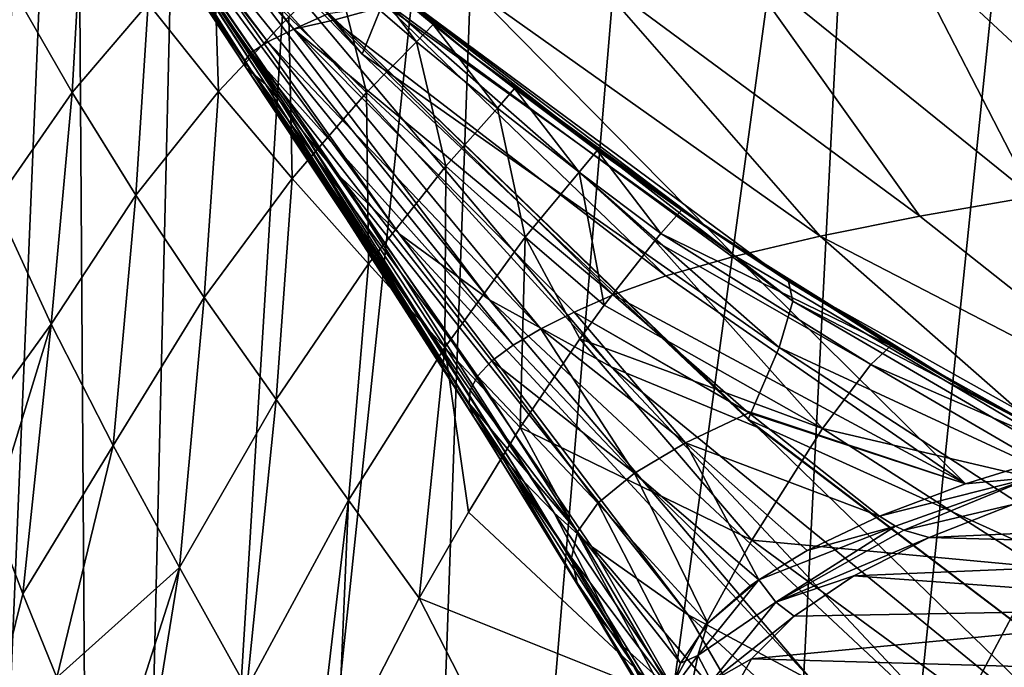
# Model space of a CAD drawing. Header units: millimetres. Extents: x -23 to 23, y 0 to 187.
# Tile 8 of 37: x -19.24 to -10.78, y 118.12 to 123.68. Entities that reach past the tile are written whole.
import ezdxf

# ---------------------------------------------------------------- set-up
doc = ezdxf.new("R2010")
doc.units = ezdxf.units.MM
doc.header["$LTSCALE"] = 83.635285
for name, color, linetype in [('11', 7, 'CONTINUOUS'), ('12', 7, 'CONTINUOUS'), ('14', 7, 'CONTINUOUS'), ('15', 7, 'CONTINUOUS'), ('31', 7, 'CONTINUOUS'), ('34', 7, 'CONTINUOUS'), ('36', 7, 'CONTINUOUS'), ('37', 7, 'CONTINUOUS'), ('41', 7, 'CONTINUOUS'), ('56', 7, 'CONTINUOUS'), ('6', 7, 'CONTINUOUS'), ('61', 7, 'CONTINUOUS'), ('62', 7, 'CONTINUOUS'), ('7', 7, 'CONTINUOUS'), ('9', 7, 'CONTINUOUS'), ('97', 7, 'CONTINUOUS'), ('98', 7, 'CONTINUOUS')]:
    doc.layers.add(name, color=color, linetype=linetype)

msp = doc.modelspace()

# ---------------------------------------------------------------- linework, layer by layer
at = {"layer": '11', "color": 7, "linetype": 'CONTINUOUS'}
for points in [[(-19.1645, 126.2207, 118.9061), (-19.2211, 126.1871, 116.8175), (-17.1066, 123.4946, 118.6317), (-19.1645, 126.2207, 118.9061)], [(-19.0614, 126.2671, 120.9708), (-19.1645, 126.2207, 118.9061), (-16.8836, 123.6038, 120.4167), (-19.0614, 126.2671, 120.9708)], [(-16.8836, 123.6038, 120.4167), (-19.1645, 126.2207, 118.9061), (-17.1066, 123.4946, 118.6317), (-16.8836, 123.6038, 120.4167)], [(-16.5938, 123.734, 122.1872), (-19.0614, 126.2671, 120.9708), (-16.8836, 123.6038, 120.4167), (-16.5938, 123.734, 122.1872)], [(-19.2211, 126.1871, 116.8175), (-19.2299, 126.1665, 114.6668), (-17.2498, 123.402, 116.8089), (-19.2211, 126.1871, 116.8175)], [(-19.2299, 126.1665, 114.6668), (-19.1993, 126.1555, 112.4364), (-17.3086, 123.3283, 114.945), (-19.2299, 126.1665, 114.6668)], [(-17.2498, 123.402, 116.8089), (-19.2299, 126.1665, 114.6668), (-17.3086, 123.3283, 114.945), (-17.2498, 123.402, 116.8089)], [(-17.1066, 123.4946, 118.6317), (-19.2211, 126.1871, 116.8175), (-17.2498, 123.402, 116.8089), (-17.1066, 123.4946, 118.6317)], [(-19.1993, 126.1555, 112.4364), (-19.1435, 126.1439, 110.1442), (-17.2944, 123.2707, 113.0491), (-19.1993, 126.1555, 112.4364)], [(-17.3086, 123.3283, 114.945), (-19.1993, 126.1555, 112.4364), (-17.2944, 123.2707, 113.0491), (-17.3086, 123.3283, 114.945)], [(-19.1435, 126.1439, 110.1442), (-19.0769, 126.1131, 107.8554), (-17.2279, 123.215, 111.139), (-19.1435, 126.1439, 110.1442)], [(-17.2944, 123.2707, 113.0491), (-19.1435, 126.1439, 110.1442), (-17.2279, 123.215, 111.139), (-17.2944, 123.2707, 113.0491)], [(-19.0769, 126.1131, 107.8554), (-19.0062, 126.0381, 105.6707), (-17.1284, 123.1316, 109.2395), (-19.0769, 126.1131, 107.8554)], [(-17.2279, 123.215, 111.139), (-19.0769, 126.1131, 107.8554), (-17.1284, 123.1316, 109.2395), (-17.2279, 123.215, 111.139)], [(-19.0062, 126.0381, 105.6707), (-18.9206, 125.896, 103.6965), (-16.9982, 122.9806, 107.3794), (-19.0062, 126.0381, 105.6707)], [(-17.1284, 123.1316, 109.2395), (-19.0062, 126.0381, 105.6707), (-16.9982, 122.9806, 107.3794), (-17.1284, 123.1316, 109.2395)], [(-18.9206, 125.896, 103.6965), (-18.7905, 125.6735, 102.0124), (-16.808, 122.7246, 105.5908), (-18.9206, 125.896, 103.6965)], [(-16.9982, 122.9806, 107.3794), (-18.9206, 125.896, 103.6965), (-16.808, 122.7246, 105.5908), (-16.9982, 122.9806, 107.3794)], [(-18.7905, 125.6735, 102.0124), (-18.5748, 125.3753, 100.6424), (-16.4952, 122.3432, 103.9082), (-18.7905, 125.6735, 102.0124)], [(-16.808, 122.7246, 105.5908), (-18.7905, 125.6735, 102.0124), (-16.4952, 122.3432, 103.9082), (-16.808, 122.7246, 105.5908)], [(-18.5748, 125.3753, 100.6424), (-18.2372, 125.0258, 99.5526), (-15.9807, 121.8466, 102.3707), (-18.5748, 125.3753, 100.6424)], [(-16.4952, 122.3432, 103.9082), (-18.5748, 125.3753, 100.6424), (-15.9807, 121.8466, 102.3707), (-16.4952, 122.3432, 103.9082)], [(-18.2372, 125.0258, 99.5526), (-17.7692, 124.6619, 98.6802), (-15.2028, 121.2783, 101.0243), (-18.2372, 125.0258, 99.5526)], [(-15.9807, 121.8466, 102.3707), (-18.2372, 125.0258, 99.5526), (-15.2028, 121.2783, 101.0243), (-15.9807, 121.8466, 102.3707)], [(-17.7692, 124.6619, 98.6802), (-17.2949, 124.428, 97.939), (-14.1581, 120.7025, 99.9173), (-17.7692, 124.6619, 98.6802)], [(-15.2028, 121.2783, 101.0243), (-17.7692, 124.6619, 98.6802), (-14.1581, 120.7025, 99.9173), (-15.2028, 121.2783, 101.0243)], [(-14.1581, 120.7025, 99.9173), (-17.2949, 124.428, 97.939), (-12.9052, 120.1856, 99.0804), (-14.1581, 120.7025, 99.9173)], [(-12.9052, 120.1856, 99.0804), (-17.2949, 124.428, 97.939), (-12.9827, 120.2515, 99.0625), (-12.9052, 120.1856, 99.0804)], [(-12.9827, 120.2515, 99.0625), (-17.2949, 124.428, 97.939), (-16.2971, 123.3901, 98.175), (-12.9827, 120.2515, 99.0625)], [(-16.5938, 123.734, 122.1872), (-16.8836, 123.6038, 120.4167), (-16.5429, 123.6807, 122.1685), (-16.5938, 123.734, 122.1872)], [(-16.5429, 123.6807, 122.1685), (-16.8836, 123.6038, 120.4167), (-14.1417, 121.3219, 121.2998), (-16.5429, 123.6807, 122.1685)], [(-16.8836, 123.6038, 120.4167), (-17.1066, 123.4946, 118.6317), (-14.7623, 121.0306, 119.2022), (-16.8836, 123.6038, 120.4167)], [(-14.1417, 121.3219, 121.2998), (-16.8836, 123.6038, 120.4167), (-14.4753, 121.1743, 120.2626), (-14.1417, 121.3219, 121.2998)], [(-14.4753, 121.1743, 120.2626), (-16.8836, 123.6038, 120.4167), (-14.7623, 121.0306, 119.2022), (-14.4753, 121.1743, 120.2626)], [(-17.1066, 123.4946, 118.6317), (-17.2498, 123.402, 116.8089), (-15.0002, 120.8904, 118.1123), (-17.1066, 123.4946, 118.6317)], [(-14.7623, 121.0306, 119.2022), (-17.1066, 123.4946, 118.6317), (-15.0002, 120.8904, 118.1123), (-14.7623, 121.0306, 119.2022)], [(-17.2498, 123.402, 116.8089), (-17.3086, 123.3283, 114.945), (-15.3071, 120.6246, 115.833), (-17.2498, 123.402, 116.8089)], [(-15.0002, 120.8904, 118.1123), (-17.2498, 123.402, 116.8089), (-15.1835, 120.7542, 116.9879), (-15.0002, 120.8904, 118.1123)], [(-15.1835, 120.7542, 116.9879), (-17.2498, 123.402, 116.8089), (-15.3071, 120.6246, 115.833), (-15.1835, 120.7542, 116.9879)], [(-17.3086, 123.3283, 114.945), (-17.2944, 123.2707, 113.0491), (-15.3709, 120.5033, 114.6552), (-17.3086, 123.3283, 114.945)], [(-15.3071, 120.6246, 115.833), (-17.3086, 123.3283, 114.945), (-15.3709, 120.5033, 114.6552), (-15.3071, 120.6246, 115.833)], [(-17.2944, 123.2707, 113.0491), (-17.2279, 123.215, 111.139), (-15.3794, 120.3887, 113.4559), (-17.2944, 123.2707, 113.0491)], [(-15.3709, 120.5033, 114.6552), (-17.2944, 123.2707, 113.0491), (-15.3794, 120.3887, 113.4559), (-15.3709, 120.5033, 114.6552)], [(-17.2279, 123.215, 111.139), (-17.1284, 123.1316, 109.2395), (-15.2659, 120.1597, 111.1477), (-17.2279, 123.215, 111.139)], [(-15.3794, 120.3887, 113.4559), (-17.2279, 123.215, 111.139), (-15.3404, 120.2775, 112.2747), (-15.3794, 120.3887, 113.4559)], [(-15.3404, 120.2775, 112.2747), (-17.2279, 123.215, 111.139), (-15.2659, 120.1597, 111.1477), (-15.3404, 120.2775, 112.2747)], [(-17.1284, 123.1316, 109.2395), (-16.9982, 122.9806, 107.3794), (-15.1109, 119.9572, 109.6495), (-17.1284, 123.1316, 109.2395)], [(-15.2659, 120.1597, 111.1477), (-17.1284, 123.1316, 109.2395), (-15.1109, 119.9572, 109.6495), (-15.2659, 120.1597, 111.1477)], [(-16.9982, 122.9806, 107.3794), (-16.808, 122.7246, 105.5908), (-14.908, 119.7178, 108.3553), (-16.9982, 122.9806, 107.3794)], [(-15.1109, 119.9572, 109.6495), (-16.9982, 122.9806, 107.3794), (-14.908, 119.7178, 108.3553), (-15.1109, 119.9572, 109.6495)], [(-16.808, 122.7246, 105.5908), (-16.4952, 122.3432, 103.9082), (-14.6483, 119.449, 107.2122), (-16.808, 122.7246, 105.5908)], [(-14.908, 119.7178, 108.3553), (-16.808, 122.7246, 105.5908), (-14.6483, 119.449, 107.2122), (-14.908, 119.7178, 108.3553)], [(-16.4952, 122.3432, 103.9082), (-15.9807, 121.8466, 102.3707), (-13.4977, 118.5732, 104.4096), (-16.4952, 122.3432, 103.9082)], [(-14.6483, 119.449, 107.2122), (-16.4952, 122.3432, 103.9082), (-14.3265, 119.162, 106.1848), (-14.6483, 119.449, 107.2122)], [(-14.3265, 119.162, 106.1848), (-16.4952, 122.3432, 103.9082), (-13.4977, 118.5732, 104.4096), (-14.3265, 119.162, 106.1848)], [(-15.9807, 121.8466, 102.3707), (-15.2028, 121.2783, 101.0243), (-12.4248, 117.9973, 102.9283), (-15.9807, 121.8466, 102.3707)], [(-13.4977, 118.5732, 104.4096), (-15.9807, 121.8466, 102.3707), (-12.4248, 117.9973, 102.9283), (-13.4977, 118.5732, 104.4096)], [(-15.2028, 121.2783, 101.0243), (-14.1581, 120.7025, 99.9173), (-11.1126, 117.4544, 101.6984), (-15.2028, 121.2783, 101.0243)], [(-12.4248, 117.9973, 102.9283), (-15.2028, 121.2783, 101.0243), (-11.1126, 117.4544, 101.6984), (-12.4248, 117.9973, 102.9283)], [(-14.1581, 120.7025, 99.9173), (-12.9052, 120.1856, 99.0804), (-9.5897, 116.9685, 100.7325), (-14.1581, 120.7025, 99.9173)], [(-11.1126, 117.4544, 101.6984), (-14.1581, 120.7025, 99.9173), (-9.5897, 116.9685, 100.7325), (-11.1126, 117.4544, 101.6984)], [(-9.5897, 116.9685, 100.7325), (-12.9052, 120.1856, 99.0804), (-9.3388, 117.4845, 99.8013), (-9.5897, 116.9685, 100.7325)]]:
    msp.add_3dface(points, dxfattribs=at)
at = {"layer": '12', "color": 7, "linetype": 'CONTINUOUS'}
for points in [[(-10.1154, 124.5404, 129.2882), (-11.6834, 124.3976, 128.6218), (-9.4622, 122.3283, 126.7383), (-10.1154, 124.5404, 129.2882)], [(-11.6834, 124.3976, 128.6218), (-13.1116, 124.2473, 127.6969), (-10.5353, 122.1656, 126.0669), (-11.6834, 124.3976, 128.6218)], [(-9.4622, 122.3283, 126.7383), (-11.6834, 124.3976, 128.6218), (-10.5353, 122.1656, 126.0669), (-9.4622, 122.3283, 126.7383)], [(-13.1116, 124.2473, 127.6969), (-14.3486, 124.0951, 126.5456), (-11.5068, 121.9969, 125.2797), (-13.1116, 124.2473, 127.6969)], [(-10.5353, 122.1656, 126.0669), (-13.1116, 124.2473, 127.6969), (-11.5068, 121.9969, 125.2797), (-10.5353, 122.1656, 126.0669)], [(-14.3486, 124.0951, 126.5456), (-15.3532, 123.9461, 125.2061), (-12.3635, 121.8254, 124.392), (-14.3486, 124.0951, 126.5456)], [(-11.5068, 121.9969, 125.2797), (-14.3486, 124.0951, 126.5456), (-12.3635, 121.8254, 124.392), (-11.5068, 121.9969, 125.2797)], [(-15.3532, 123.9461, 125.2061), (-16.0906, 123.8049, 123.7264), (-13.0943, 121.6539, 123.4189), (-15.3532, 123.9461, 125.2061)], [(-12.3635, 121.8254, 124.392), (-15.3532, 123.9461, 125.2061), (-13.0943, 121.6539, 123.4189), (-12.3635, 121.8254, 124.392)], [(-16.5938, 123.734, 122.1872), (-16.5429, 123.6807, 122.1685), (-16.0906, 123.8049, 123.7264), (-16.5938, 123.734, 122.1872)], [(-16.0906, 123.8049, 123.7264), (-16.5429, 123.6807, 122.1685), (-13.6893, 121.4851, 122.3805), (-16.0906, 123.8049, 123.7264)], [(-13.0943, 121.6539, 123.4189), (-16.0906, 123.8049, 123.7264), (-13.6893, 121.4851, 122.3805), (-13.0943, 121.6539, 123.4189)], [(-16.5429, 123.6807, 122.1685), (-14.1417, 121.3219, 121.2998), (-13.6893, 121.4851, 122.3805), (-16.5429, 123.6807, 122.1685)]]:
    msp.add_3dface(points, dxfattribs=at)
at = {"layer": '14', "color": 7, "linetype": 'CONTINUOUS'}
for points in [[(-14.1417, 121.3219, 121.2998), (-14.4753, 121.1743, 120.2626), (-12.9977, 120.3263, 120.9005), (-14.1417, 121.3219, 121.2998)], [(-14.4753, 121.1743, 120.2626), (-14.7623, 121.0306, 119.2022), (-13.5201, 120.0518, 119.5412), (-14.4753, 121.1743, 120.2626)], [(-14.4753, 121.1743, 120.2626), (-13.5201, 120.0518, 119.5412), (-12.9751, 120.3077, 120.8927), (-14.4753, 121.1743, 120.2626)], [(-14.4753, 121.1743, 120.2626), (-12.9751, 120.3077, 120.8927), (-12.9977, 120.3263, 120.9005), (-14.4753, 121.1743, 120.2626)], [(-14.7623, 121.0306, 119.2022), (-15.0002, 120.8904, 118.1123), (-13.9585, 119.7915, 118.1164), (-14.7623, 121.0306, 119.2022)], [(-14.7623, 121.0306, 119.2022), (-13.9585, 119.7915, 118.1164), (-13.5201, 120.0518, 119.5412), (-14.7623, 121.0306, 119.2022)], [(-15.0002, 120.8904, 118.1123), (-15.1835, 120.7542, 116.9879), (-13.9585, 119.7915, 118.1164), (-15.0002, 120.8904, 118.1123)], [(-15.1835, 120.7542, 116.9879), (-15.3071, 120.6246, 115.833), (-14.272, 119.5324, 116.6351), (-15.1835, 120.7542, 116.9879)], [(-15.1835, 120.7542, 116.9879), (-14.272, 119.5324, 116.6351), (-13.9585, 119.7915, 118.1164), (-15.1835, 120.7542, 116.9879)], [(-15.3071, 120.6246, 115.833), (-15.3709, 120.5033, 114.6552), (-14.4476, 119.2874, 115.1516), (-15.3071, 120.6246, 115.833)], [(-15.3071, 120.6246, 115.833), (-14.4476, 119.2874, 115.1516), (-14.272, 119.5324, 116.6351), (-15.3071, 120.6246, 115.833)], [(-15.3709, 120.5033, 114.6552), (-15.3794, 120.3887, 113.4559), (-14.4476, 119.2874, 115.1516), (-15.3709, 120.5033, 114.6552)], [(-15.3794, 120.3887, 113.4559), (-15.3404, 120.2775, 112.2747), (-14.499, 119.0633, 113.7154), (-15.3794, 120.3887, 113.4559)], [(-15.3794, 120.3887, 113.4559), (-14.499, 119.0633, 113.7154), (-14.4476, 119.2874, 115.1516), (-15.3794, 120.3887, 113.4559)], [(-15.3404, 120.2775, 112.2747), (-15.2659, 120.1597, 111.1477), (-14.4507, 118.8498, 112.3349), (-15.3404, 120.2775, 112.2747)], [(-15.3404, 120.2775, 112.2747), (-14.4507, 118.8498, 112.3349), (-14.499, 119.0633, 113.7154), (-15.3404, 120.2775, 112.2747)], [(-12.9751, 120.3077, 120.8927), (-13.5201, 120.0518, 119.5412), (-11.8524, 119.4202, 120.5055), (-12.9751, 120.3077, 120.8927)], [(-15.2659, 120.1597, 111.1477), (-15.1109, 119.9572, 109.6495), (-14.3142, 118.6128, 110.9565), (-15.2659, 120.1597, 111.1477)], [(-15.2659, 120.1597, 111.1477), (-14.3142, 118.6128, 110.9565), (-14.4507, 118.8498, 112.3349), (-15.2659, 120.1597, 111.1477)], [(-13.5201, 120.0518, 119.5412), (-13.9585, 119.7915, 118.1164), (-12.8895, 118.875, 118.3041), (-13.5201, 120.0518, 119.5412)], [(-11.8524, 119.4202, 120.5055), (-13.5201, 120.0518, 119.5412), (-12.4748, 119.1262, 119.3173), (-11.8524, 119.4202, 120.5055)], [(-12.4748, 119.1262, 119.3173), (-13.5201, 120.0518, 119.5412), (-12.8895, 118.875, 118.3041), (-12.4748, 119.1262, 119.3173)], [(-15.1109, 119.9572, 109.6495), (-14.908, 119.7178, 108.3553), (-14.0597, 118.305, 109.4883), (-15.1109, 119.9572, 109.6495)], [(-15.1109, 119.9572, 109.6495), (-14.0597, 118.305, 109.4883), (-14.3142, 118.6128, 110.9565), (-15.1109, 119.9572, 109.6495)], [(-13.9585, 119.7915, 118.1164), (-14.272, 119.5324, 116.6351), (-13.3289, 118.5013, 116.8052), (-13.9585, 119.7915, 118.1164)], [(-12.8895, 118.875, 118.3041), (-13.9585, 119.7915, 118.1164), (-12.964, 118.8222, 118.0916), (-12.8895, 118.875, 118.3041)], [(-12.964, 118.8222, 118.0916), (-13.9585, 119.7915, 118.1164), (-13.3289, 118.5013, 116.8052), (-12.964, 118.8222, 118.0916)], [(-14.908, 119.7178, 108.3553), (-14.6483, 119.449, 107.2122), (-14.0597, 118.305, 109.4883), (-14.908, 119.7178, 108.3553)], [(-14.272, 119.5324, 116.6351), (-14.4476, 119.2874, 115.1516), (-13.5629, 118.1586, 115.4431), (-14.272, 119.5324, 116.6351)], [(-13.3289, 118.5013, 116.8052), (-14.272, 119.5324, 116.6351), (-13.5629, 118.1586, 115.4431), (-13.3289, 118.5013, 116.8052)], [(-14.6483, 119.449, 107.2122), (-14.3265, 119.162, 106.1848), (-13.5951, 117.8856, 107.8517), (-14.6483, 119.449, 107.2122)], [(-14.6483, 119.449, 107.2122), (-13.5951, 117.8856, 107.8517), (-14.0597, 118.305, 109.4883), (-14.6483, 119.449, 107.2122)], [(-14.4476, 119.2874, 115.1516), (-14.499, 119.0633, 113.7154), (-13.6394, 117.9203, 114.5052), (-14.4476, 119.2874, 115.1516)], [(-13.5629, 118.1586, 115.4431), (-14.4476, 119.2874, 115.1516), (-13.6394, 117.9203, 114.5052), (-13.5629, 118.1586, 115.4431)], [(-14.3265, 119.162, 106.1848), (-13.4977, 118.5732, 104.4096), (-12.7805, 117.3436, 106.0406), (-14.3265, 119.162, 106.1848)], [(-14.3265, 119.162, 106.1848), (-12.7805, 117.3436, 106.0406), (-13.5951, 117.8856, 107.8517), (-14.3265, 119.162, 106.1848)], [(-14.499, 119.0633, 113.7154), (-14.4507, 118.8498, 112.3349), (-13.6494, 117.6828, 113.5801), (-14.499, 119.0633, 113.7154)], [(-13.6394, 117.9203, 114.5052), (-14.499, 119.0633, 113.7154), (-13.6494, 117.6828, 113.5801), (-13.6394, 117.9203, 114.5052)], [(-14.4507, 118.8498, 112.3349), (-14.3142, 118.6128, 110.9565), (-13.5982, 117.4522, 112.6952), (-14.4507, 118.8498, 112.3349)], [(-13.6494, 117.6828, 113.5801), (-14.4507, 118.8498, 112.3349), (-13.5982, 117.4522, 112.6952), (-13.6494, 117.6828, 113.5801)], [(-14.3142, 118.6128, 110.9565), (-14.0597, 118.305, 109.4883), (-13.4295, 117.1261, 111.468), (-14.3142, 118.6128, 110.9565)], [(-13.5982, 117.4522, 112.6952), (-14.3142, 118.6128, 110.9565), (-13.4295, 117.1261, 111.468), (-13.5982, 117.4522, 112.6952)], [(-13.4977, 118.5732, 104.4096), (-12.4248, 117.9973, 102.9283), (-11.4753, 116.7152, 104.1693), (-13.4977, 118.5732, 104.4096)], [(-13.4977, 118.5732, 104.4096), (-11.4753, 116.7152, 104.1693), (-12.7805, 117.3436, 106.0406), (-13.4977, 118.5732, 104.4096)], [(-14.0597, 118.305, 109.4883), (-13.5951, 117.8856, 107.8517), (-13.1623, 116.812, 110.3082), (-14.0597, 118.305, 109.4883)], [(-13.4295, 117.1261, 111.468), (-14.0597, 118.305, 109.4883), (-13.1623, 116.812, 110.3082), (-13.4295, 117.1261, 111.468)]]:
    msp.add_3dface(points, dxfattribs=at)
at = {"layer": '15', "color": 7, "linetype": 'CONTINUOUS'}
for points in [[(-10.5353, 122.1656, 126.0669), (-11.5068, 121.9969, 125.2797), (-9.2604, 120.2192, 123.6319), (-10.5353, 122.1656, 126.0669)], [(-11.5068, 121.9969, 125.2797), (-12.3635, 121.8254, 124.392), (-9.2604, 120.2192, 123.6319), (-11.5068, 121.9969, 125.2797)], [(-12.3635, 121.8254, 124.392), (-13.0943, 121.6539, 123.4189), (-10.2459, 119.9668, 122.6662), (-12.3635, 121.8254, 124.392)], [(-9.2604, 120.2192, 123.6319), (-12.3635, 121.8254, 124.392), (-10.2459, 119.9668, 122.6662), (-9.2604, 120.2192, 123.6319)], [(-13.0943, 121.6539, 123.4189), (-13.6893, 121.4851, 122.3805), (-11.1152, 119.6983, 121.6157), (-13.0943, 121.6539, 123.4189)], [(-10.2459, 119.9668, 122.6662), (-13.0943, 121.6539, 123.4189), (-11.1152, 119.6983, 121.6157), (-10.2459, 119.9668, 122.6662)], [(-13.6893, 121.4851, 122.3805), (-14.1417, 121.3219, 121.2998), (-11.1152, 119.6983, 121.6157), (-13.6893, 121.4851, 122.3805)], [(-14.1417, 121.3219, 121.2998), (-12.9977, 120.3263, 120.9005), (-11.1152, 119.6983, 121.6157), (-14.1417, 121.3219, 121.2998)], [(-12.9977, 120.3263, 120.9005), (-12.9751, 120.3077, 120.8927), (-11.1152, 119.6983, 121.6157), (-12.9977, 120.3263, 120.9005)], [(-12.9751, 120.3077, 120.8927), (-11.8524, 119.4202, 120.5055), (-11.1152, 119.6983, 121.6157), (-12.9751, 120.3077, 120.8927)]]:
    msp.add_3dface(points, dxfattribs=at)
at = {"layer": '31', "color": 7, "linetype": 'CONTINUOUS'}
for points in [[(-15.3947, 123.4098, 94), (-17.3654, 125.0929, 94), (-15.6862, 123.6431, 48), (-15.3947, 123.4098, 94)], [(-15.6862, 123.6431, 48), (-17.3654, 125.0929, 94), (-16.3692, 124.2104, 48), (-15.6862, 123.6431, 48)], [(-14.989, 123.0933, 48), (-15.3947, 123.4098, 94), (-15.6862, 123.6431, 48), (-14.989, 123.0933, 48)], [(-13.3028, 121.8761, 94), (-15.3947, 123.4098, 94), (-13.5539, 122.0477, 48), (-13.3028, 121.8761, 94)], [(-13.5539, 122.0477, 48), (-15.3947, 123.4098, 94), (-14.2781, 122.5614, 48), (-13.5539, 122.0477, 48)], [(-14.2781, 122.5614, 48), (-15.3947, 123.4098, 94), (-14.989, 123.0933, 48), (-14.2781, 122.5614, 48)], [(-11.7551, 120.8853, 48), (-13.3028, 121.8761, 94), (-13.5539, 122.0477, 48), (-11.7551, 120.8853, 48)], [(-11.1017, 120.501, 94), (-13.3028, 121.8761, 94), (-11.7551, 120.8853, 48), (-11.1017, 120.501, 94)], [(-9.8867, 119.8342, 48), (-11.1017, 120.501, 94), (-11.7551, 120.8853, 48), (-9.8867, 119.8342, 48)], [(-8.806, 119.2928, 94.0003), (-11.1017, 120.501, 94), (-9.8867, 119.8342, 48), (-8.806, 119.2928, 94.0003)]]:
    msp.add_3dface(points, dxfattribs=at)
at = {"layer": '34', "color": 7, "linetype": 'CONTINUOUS'}
for points in [[(-10.7084, 119.522, 121.3824), (-11.4267, 119.2368, 120.3182), (-5.3528, 119.5115, 121.3435), (-10.7084, 119.522, 121.3824)], [(-5.3528, 119.5115, 121.3435), (-11.4267, 119.2368, 120.3182), (-7.053, 119.1217, 119.8886), (-5.3528, 119.5115, 121.3435)], [(-11.4267, 119.2368, 120.3182), (-12.0745, 118.9093, 119.0958), (-7.053, 119.1217, 119.8886), (-11.4267, 119.2368, 120.3182)], [(-7.053, 119.1217, 119.8886), (-12.0745, 118.9093, 119.0958), (-8.3436, 118.6378, 118.0826), (-7.053, 119.1217, 119.8886)], [(-12.0745, 118.9093, 119.0958), (-12.5873, 118.5612, 117.7969), (-8.3436, 118.6378, 118.0826), (-12.0745, 118.9093, 119.0958)], [(-12.5873, 118.5612, 117.7969), (-12.9526, 118.1972, 116.4382), (-8.3436, 118.6378, 118.0826), (-12.5873, 118.5612, 117.7969)], [(-8.3436, 118.6378, 118.0826), (-12.9526, 118.1972, 116.4382), (-9.149, 118.0881, 116.0312), (-8.3436, 118.6378, 118.0826)], [(-12.9526, 118.1972, 116.4382), (-13.162, 117.8218, 115.0375), (-9.149, 118.0881, 116.0312), (-12.9526, 118.1972, 116.4382)]]:
    msp.add_3dface(points, dxfattribs=at)
at = {"layer": '36', "color": 7, "linetype": 'CONTINUOUS'}
for points in [[(-18.7899, 123.0589, 24.6008), (-18.7036, 124.5847, 29.9736), (-19.2916, 123.9386, 24.0463), (-18.7899, 123.0589, 24.6008)], [(-18.1354, 123.8236, 30.3481), (-18.7036, 124.5847, 29.9736), (-18.7899, 123.0589, 24.6008), (-18.1354, 123.8236, 30.3481)], [(-17.532, 123.0682, 30.7136), (-17.5733, 124.374, 36.253), (-18.1354, 123.8236, 30.3481), (-17.532, 123.0682, 30.7136)], [(-16.9278, 123.7091, 36.4644), (-17.5733, 124.374, 36.253), (-17.532, 123.0682, 30.7136), (-16.9278, 123.7091, 36.4644)], [(-15.832, 123.4955, 42.3539), (-16.3692, 124.2104, 48), (-16.516, 124.0868, 42.27), (-15.832, 123.4955, 42.3539)], [(-15.6862, 123.6431, 48), (-16.3692, 124.2104, 48), (-15.832, 123.4955, 42.3539), (-15.6862, 123.6431, 48)], [(-16.261, 123.0592, 36.6642), (-16.516, 124.0868, 42.27), (-16.9278, 123.7091, 36.4644), (-16.261, 123.0592, 36.6642)], [(-15.832, 123.4955, 42.3539), (-16.516, 124.0868, 42.27), (-16.261, 123.0592, 36.6642), (-15.832, 123.4955, 42.3539)], [(-18.7899, 123.0589, 24.6008), (-19.2916, 123.9386, 24.0463), (-19.4497, 122.109, 19.1381), (-18.7899, 123.0589, 24.6008)], [(-18.2427, 122.1777, 25.1435), (-18.1354, 123.8236, 30.3481), (-18.7899, 123.0589, 24.6008), (-18.2427, 122.1777, 25.1435)], [(-17.532, 123.0682, 30.7136), (-18.1354, 123.8236, 30.3481), (-18.2427, 122.1777, 25.1435), (-17.532, 123.0682, 30.7136)], [(-16.8976, 122.3214, 31.0582), (-16.9278, 123.7091, 36.4644), (-17.532, 123.0682, 30.7136), (-16.8976, 122.3214, 31.0582)], [(-16.261, 123.0592, 36.6642), (-16.9278, 123.7091, 36.4644), (-16.8976, 122.3214, 31.0582), (-16.261, 123.0592, 36.6642)], [(-15.1364, 122.9243, 42.4319), (-15.6862, 123.6431, 48), (-15.832, 123.4955, 42.3539), (-15.1364, 122.9243, 42.4319)], [(-14.989, 123.0933, 48), (-15.6862, 123.6431, 48), (-15.1364, 122.9243, 42.4319), (-14.989, 123.0933, 48)], [(-15.5802, 122.427, 36.8465), (-15.832, 123.4955, 42.3539), (-16.261, 123.0592, 36.6642), (-15.5802, 122.427, 36.8465)], [(-15.1364, 122.9243, 42.4319), (-15.832, 123.4955, 42.3539), (-15.5802, 122.427, 36.8465), (-15.1364, 122.9243, 42.4319)], [(-17.6537, 121.2979, 25.6564), (-17.532, 123.0682, 30.7136), (-18.2427, 122.1777, 25.1435), (-17.6537, 121.2979, 25.6564)], [(-16.8976, 122.3214, 31.0582), (-17.532, 123.0682, 30.7136), (-17.6537, 121.2979, 25.6564), (-16.8976, 122.3214, 31.0582)], [(-14.4343, 122.375, 42.5025), (-14.989, 123.0933, 48), (-15.1364, 122.9243, 42.4319), (-14.4343, 122.375, 42.5025)], [(-14.2781, 122.5614, 48), (-14.989, 123.0933, 48), (-14.4343, 122.375, 42.5025), (-14.2781, 122.5614, 48)], [(-18.9682, 121.0709, 19.8701), (-18.7899, 123.0589, 24.6008), (-19.4497, 122.109, 19.1381), (-18.9682, 121.0709, 19.8701)], [(-18.2427, 122.1777, 25.1435), (-18.7899, 123.0589, 24.6008), (-18.9682, 121.0709, 19.8701), (-18.2427, 122.1777, 25.1435)], [(-16.2433, 121.5868, 31.3707), (-16.261, 123.0592, 36.6642), (-16.8976, 122.3214, 31.0582), (-16.2433, 121.5868, 31.3707)], [(-15.5802, 122.427, 36.8465), (-16.261, 123.0592, 36.6642), (-16.2433, 121.5868, 31.3707), (-15.5802, 122.427, 36.8465)], [(-14.8965, 121.8162, 37.0057), (-15.1364, 122.9243, 42.4319), (-15.5802, 122.427, 36.8465), (-14.8965, 121.8162, 37.0057)], [(-14.4343, 122.375, 42.5025), (-15.1364, 122.9243, 42.4319), (-14.8965, 121.8162, 37.0057), (-14.4343, 122.375, 42.5025)], [(-13.7306, 121.85, 42.5686), (-14.2781, 122.5614, 48), (-14.4343, 122.375, 42.5025), (-13.7306, 121.85, 42.5686)], [(-13.5539, 122.0477, 48), (-14.2781, 122.5614, 48), (-13.7306, 121.85, 42.5686), (-13.5539, 122.0477, 48)], [(-15.5862, 120.8694, 31.6403), (-15.5802, 122.427, 36.8465), (-16.2433, 121.5868, 31.3707), (-15.5862, 120.8694, 31.6403)], [(-14.8965, 121.8162, 37.0057), (-15.5802, 122.427, 36.8465), (-15.5862, 120.8694, 31.6403), (-14.8965, 121.8162, 37.0057)], [(-17.0367, 120.4229, 26.123), (-16.8976, 122.3214, 31.0582), (-17.6537, 121.2979, 25.6564), (-17.0367, 120.4229, 26.123)], [(-16.2433, 121.5868, 31.3707), (-16.8976, 122.3214, 31.0582), (-17.0367, 120.4229, 26.123), (-16.2433, 121.5868, 31.3707)], [(-14.219, 121.2331, 37.1554), (-14.4343, 122.375, 42.5025), (-14.8965, 121.8162, 37.0057), (-14.219, 121.2331, 37.1554)], [(-13.7306, 121.85, 42.5686), (-14.4343, 122.375, 42.5025), (-13.7848, 121.7863, 41.7663), (-13.7306, 121.85, 42.5686)], [(-13.7848, 121.7863, 41.7663), (-14.4343, 122.375, 42.5025), (-14.219, 121.2331, 37.1554), (-13.7848, 121.7863, 41.7663)], [(-18.4355, 120.0273, 20.5662), (-18.2427, 122.1777, 25.1435), (-18.9682, 121.0709, 19.8701), (-18.4355, 120.0273, 20.5662)], [(-17.6537, 121.2979, 25.6564), (-18.2427, 122.1777, 25.1435), (-18.4355, 120.0273, 20.5662), (-17.6537, 121.2979, 25.6564)], [(-18.9682, 121.0709, 19.8701), (-19.4497, 122.109, 19.1381), (-19.7011, 120.0602, 14.8273), (-18.9682, 121.0709, 19.8701)], [(-14.9392, 120.1818, 31.889), (-14.8965, 121.8162, 37.0057), (-15.5862, 120.8694, 31.6403), (-14.9392, 120.1818, 31.889)], [(-14.4269, 120.9454, 35.4593), (-14.8965, 121.8162, 37.0057), (-14.9392, 120.1818, 31.889), (-14.4269, 120.9454, 35.4593)], [(-14.219, 121.2331, 37.1554), (-14.8965, 121.8162, 37.0057), (-14.4269, 120.9454, 35.4593), (-14.219, 121.2331, 37.1554)], [(-16.4141, 119.5588, 26.5276), (-16.2433, 121.5868, 31.3707), (-17.0367, 120.4229, 26.123), (-16.4141, 119.5588, 26.5276)], [(-15.5862, 120.8694, 31.6403), (-16.2433, 121.5868, 31.3707), (-16.4141, 119.5588, 26.5276), (-15.5862, 120.8694, 31.6403)], [(-17.8666, 118.9815, 21.2057), (-17.6537, 121.2979, 25.6564), (-18.4355, 120.0273, 20.5662), (-17.8666, 118.9815, 21.2057)], [(-17.0367, 120.4229, 26.123), (-17.6537, 121.2979, 25.6564), (-17.8666, 118.9815, 21.2057), (-17.0367, 120.4229, 26.123)], [(-19.4738, 119.4337, 15.2883), (-18.9682, 121.0709, 19.8701), (-19.7011, 120.0602, 14.8273), (-19.4738, 119.4337, 15.2883)], [(-19.2126, 118.7551, 15.7725), (-18.9682, 121.0709, 19.8701), (-19.4738, 119.4337, 15.2883), (-19.2126, 118.7551, 15.7725)], [(-18.4355, 120.0273, 20.5662), (-18.9682, 121.0709, 19.8701), (-19.2126, 118.7551, 15.7725), (-18.4355, 120.0273, 20.5662)], [(-15.8071, 118.716, 26.8676), (-15.5862, 120.8694, 31.6403), (-16.4141, 119.5588, 26.5276), (-15.8071, 118.716, 26.8676)], [(-15.3851, 119.4564, 29.198), (-15.5862, 120.8694, 31.6403), (-15.8071, 118.716, 26.8676), (-15.3851, 119.4564, 29.198)], [(-14.9392, 120.1818, 31.889), (-15.5862, 120.8694, 31.6403), (-15.3851, 119.4564, 29.198), (-14.9392, 120.1818, 31.889)], [(-17.2869, 117.9401, 21.769), (-17.0367, 120.4229, 26.123), (-17.8666, 118.9815, 21.2057), (-17.2869, 117.9401, 21.769)], [(-16.4141, 119.5588, 26.5276), (-17.0367, 120.4229, 26.123), (-17.2869, 117.9401, 21.769), (-16.4141, 119.5588, 26.5276)], [(-18.9212, 118.0349, 16.2657), (-18.4355, 120.0273, 20.5662), (-19.2126, 118.7551, 15.7725), (-18.9212, 118.0349, 16.2657)], [(-17.8666, 118.9815, 21.2057), (-18.4355, 120.0273, 20.5662), (-18.9212, 118.0349, 16.2657), (-17.8666, 118.9815, 21.2057)], [(-16.7258, 116.904, 22.2244), (-16.4141, 119.5588, 26.5276), (-17.2869, 117.9401, 21.769), (-16.7258, 116.904, 22.2244)], [(-16.5107, 117.355, 23.2757), (-16.4141, 119.5588, 26.5276), (-16.7258, 116.904, 22.2244), (-16.5107, 117.355, 23.2757)], [(-15.8071, 118.716, 26.8676), (-16.4141, 119.5588, 26.5276), (-16.5107, 117.355, 23.2757), (-15.8071, 118.716, 26.8676)], [(-18.4923, 117.0168, 16.9201), (-17.8666, 118.9815, 21.2057), (-18.9212, 118.0349, 16.2657), (-18.4923, 117.0168, 16.9201)], [(-18.2677, 116.4929, 17.2349), (-17.8666, 118.9815, 21.2057), (-18.4923, 117.0168, 16.9201), (-18.2677, 116.4929, 17.2349)], [(-17.2869, 117.9401, 21.769), (-17.8666, 118.9815, 21.2057), (-18.2677, 116.4929, 17.2349), (-17.2869, 117.9401, 21.769)]]:
    msp.add_3dface(points, dxfattribs=at)
at = {"layer": '37', "color": 7, "linetype": 'CONTINUOUS'}
for points in [[(-11.7551, 120.8853, 48), (-13.5539, 122.0477, 48), (-13.7306, 121.85, 42.5686), (-11.7551, 120.8853, 48)], [(-13.7306, 121.85, 42.5686), (-13.7848, 121.7863, 41.7663), (-11.9286, 120.7236, 43.4716), (-13.7306, 121.85, 42.5686)], [(-11.7551, 120.8853, 48), (-13.7306, 121.85, 42.5686), (-11.9286, 120.7236, 43.4716), (-11.7551, 120.8853, 48)], [(-13.7848, 121.7863, 41.7663), (-14.219, 121.2331, 37.1554), (-12.3435, 120.1727, 38.942), (-13.7848, 121.7863, 41.7663)], [(-11.9286, 120.7236, 43.4716), (-13.7848, 121.7863, 41.7663), (-12.3435, 120.1727, 38.942), (-11.9286, 120.7236, 43.4716)], [(-14.219, 121.2331, 37.1554), (-14.4269, 120.9454, 35.4593), (-12.3435, 120.1727, 38.942), (-14.219, 121.2331, 37.1554)], [(-14.4269, 120.9454, 35.4593), (-14.9392, 120.1818, 31.889), (-12.9492, 119.2157, 34.5112), (-14.4269, 120.9454, 35.4593)], [(-12.3435, 120.1727, 38.942), (-14.4269, 120.9454, 35.4593), (-12.9492, 119.2157, 34.5112), (-12.3435, 120.1727, 38.942)], [(-9.8867, 119.8342, 48), (-11.7551, 120.8853, 48), (-11.9286, 120.7236, 43.4716), (-9.8867, 119.8342, 48)], [(-11.9286, 120.7236, 43.4716), (-12.3435, 120.1727, 38.942), (-10.0725, 119.6421, 43.6062), (-11.9286, 120.7236, 43.4716)], [(-9.8867, 119.8342, 48), (-11.9286, 120.7236, 43.4716), (-10.0725, 119.6421, 43.6062), (-9.8867, 119.8342, 48)], [(-14.9392, 120.1818, 31.889), (-15.3851, 119.4564, 29.198), (-13.6891, 117.8697, 30.2792), (-14.9392, 120.1818, 31.889)], [(-12.9492, 119.2157, 34.5112), (-14.9392, 120.1818, 31.889), (-13.6891, 117.8697, 30.2792), (-12.9492, 119.2157, 34.5112)], [(-12.3435, 120.1727, 38.942), (-12.9492, 119.2157, 34.5112), (-10.4909, 118.9875, 39.216), (-12.3435, 120.1727, 38.942)], [(-10.0725, 119.6421, 43.6062), (-12.3435, 120.1727, 38.942), (-10.4909, 118.9875, 39.216), (-10.0725, 119.6421, 43.6062)], [(-15.3851, 119.4564, 29.198), (-15.8071, 118.716, 26.8676), (-13.6891, 117.8697, 30.2792), (-15.3851, 119.4564, 29.198)], [(-12.9492, 119.2157, 34.5112), (-13.6891, 117.8697, 30.2792), (-11.0921, 117.8536, 34.9435), (-12.9492, 119.2157, 34.5112)], [(-10.4909, 118.9875, 39.216), (-12.9492, 119.2157, 34.5112), (-11.0921, 117.8536, 34.9435), (-10.4909, 118.9875, 39.216)], [(-10.4909, 118.9875, 39.216), (-11.0921, 117.8536, 34.9435), (-8.4954, 117.9066, 39.4706), (-10.4909, 118.9875, 39.216)], [(-15.8071, 118.716, 26.8676), (-16.5107, 117.355, 23.2757), (-14.5051, 116.1774, 26.3368), (-15.8071, 118.716, 26.8676)], [(-13.6891, 117.8697, 30.2792), (-15.8071, 118.716, 26.8676), (-14.5051, 116.1774, 26.3368), (-13.6891, 117.8697, 30.2792)]]:
    msp.add_3dface(points, dxfattribs=at)
at = {"layer": '41', "color": 7, "linetype": 'CONTINUOUS'}
for points in [[(-19.2126, 118.7551, 15.7725), (-19.4738, 119.4337, 15.2883), (-19.4024, 117.9903, 14.2694), (-19.2126, 118.7551, 15.7725)], [(-18.9212, 118.0349, 16.2657), (-19.2126, 118.7551, 15.7725), (-19.4024, 117.9903, 14.2694), (-18.9212, 118.0349, 16.2657)]]:
    msp.add_3dface(points, dxfattribs=at)
at = {"layer": '56', "color": 7, "linetype": 'CONTINUOUS'}
msp.add_3dface([(-16.2971, 123.3901, 98.175), (-17.2949, 124.428, 97.939), (-17.1567, 124.3933, 97.6958), (-16.2971, 123.3901, 98.175)], dxfattribs=at)
at = {"layer": '6', "color": 7, "linetype": 'CONTINUOUS'}
for points in [[(-12.8059, 0, -23.1025), (-9.9419, 32.763, -22.6222), (-0.6656, 131.0176, -21.2085), (-12.8059, 0, -23.1025)], [(-8.5398, 0, -23.3232), (-12.8059, 0, -23.1025), (-0.6656, 131.0176, -21.2085), (-8.5398, 0, -23.3232)]]:
    msp.add_3dface(points, dxfattribs=at)
at = {"layer": '61', "color": 7, "linetype": 'CONTINUOUS'}
for points in [[(-16.1532, 124.0374, 94.4847), (-12.6339, 121.4357, 94.24), (-12.5987, 121.2688, 95.9057), (-16.1532, 124.0374, 94.4847)], [(-16.1105, 123.8461, 96.3575), (-16.1532, 124.0374, 94.4847), (-12.5987, 121.2688, 95.9057), (-16.1105, 123.8461, 96.3575)], [(-16.2971, 123.3901, 98.175), (-16.1105, 123.8461, 96.3575), (-12.7164, 120.8709, 97.5278), (-16.2971, 123.3901, 98.175)], [(-12.7164, 120.8709, 97.5278), (-16.1105, 123.8461, 96.3575), (-12.5987, 121.2688, 95.9057), (-12.7164, 120.8709, 97.5278)], [(-12.9827, 120.2515, 99.0625), (-16.2971, 123.3901, 98.175), (-12.7164, 120.8709, 97.5278), (-12.9827, 120.2515, 99.0625)], [(-12.6339, 121.4357, 94.24), (-8.806, 119.2928, 94.0003), (-12.5987, 121.2688, 95.9057), (-12.6339, 121.4357, 94.24)], [(-8.8021, 119.055, 96.0484), (-12.7164, 120.8709, 97.5278), (-12.5987, 121.2688, 95.9057), (-8.8021, 119.055, 96.0484)], [(-8.806, 119.2928, 94.0003), (-8.8021, 119.055, 96.0484), (-12.5987, 121.2688, 95.9057), (-8.806, 119.2928, 94.0003)], [(-8.9821, 118.4435, 98.0102), (-12.9827, 120.2515, 99.0625), (-12.7164, 120.8709, 97.5278), (-8.9821, 118.4435, 98.0102)], [(-8.8021, 119.055, 96.0484), (-8.9821, 118.4435, 98.0102), (-12.7164, 120.8709, 97.5278), (-8.8021, 119.055, 96.0484)], [(-12.9052, 120.1856, 99.0804), (-12.9827, 120.2515, 99.0625), (-9.3388, 117.4845, 99.8013), (-12.9052, 120.1856, 99.0804)], [(-9.3388, 117.4845, 99.8013), (-12.9827, 120.2515, 99.0625), (-8.9821, 118.4435, 98.0102), (-9.3388, 117.4845, 99.8013)]]:
    msp.add_3dface(points, dxfattribs=at)
at = {"layer": '62', "color": 7, "linetype": 'CONTINUOUS'}
for points in [[(-16.2971, 123.3901, 98.175), (-17.9069, 125.2848, 97.2431), (-18.5623, 126.0721, 96.818), (-16.2971, 123.3901, 98.175)], [(-16.2971, 123.3901, 98.175), (-18.5623, 126.0721, 96.818), (-16.1105, 123.8461, 96.3575), (-16.2971, 123.3901, 98.175)], [(-16.2971, 123.3901, 98.175), (-17.1567, 124.3933, 97.6958), (-17.9069, 125.2848, 97.2431), (-16.2971, 123.3901, 98.175)]]:
    msp.add_3dface(points, dxfattribs=at)
at = {"layer": '7', "color": 7, "linetype": 'CONTINUOUS'}
for points in [[(-18.5512, 98.3545, -13.5084), (-20.1365, 98.3545, -10.5681), (-18.7723, 131.0457, -10.0803), (-18.5512, 98.3545, -13.5084)], [(-18.7723, 131.0457, -10.0803), (-20.1365, 98.3545, -10.5681), (-20.0042, 131.0385, -7.2764), (-18.7723, 131.0457, -10.0803)], [(-17.7782, 131.049, -11.762), (-18.5512, 98.3545, -13.5084), (-18.7723, 131.0457, -10.0803), (-17.7782, 131.049, -11.762)], [(-16.2824, 98.3545, -16.2824), (-18.5512, 98.3545, -13.5084), (-15.1136, 131.052, -15.0447), (-16.2824, 98.3545, -16.2824)], [(-15.1136, 131.052, -15.0447), (-18.5512, 98.3545, -13.5084), (-16.529, 131.0512, -13.4708), (-15.1136, 131.052, -15.0447)], [(-16.529, 131.0512, -13.4708), (-18.5512, 98.3545, -13.5084), (-17.7782, 131.049, -11.762), (-16.529, 131.0512, -13.4708)], [(-13.5457, 131.0513, -16.4679), (-16.2824, 98.3545, -16.2824), (-15.1136, 131.052, -15.0447), (-13.5457, 131.0513, -16.4679)], [(-11.8425, 131.0491, -17.7251), (-16.2824, 98.3545, -16.2824), (-13.5457, 131.0513, -16.4679), (-11.8425, 131.0491, -17.7251)], [(-13.5084, 98.3545, -18.5512), (-16.2824, 98.3545, -16.2824), (-11.8425, 131.0491, -17.7251), (-13.5084, 98.3545, -18.5512)], [(-10.1465, 131.0459, -18.7371), (-13.5084, 98.3545, -18.5512), (-11.8425, 131.0491, -17.7251), (-10.1465, 131.0459, -18.7371)], [(-10.5681, 98.3545, -20.1365), (-13.5084, 98.3545, -18.5512), (-10.1465, 131.0459, -18.7371), (-10.5681, 98.3545, -20.1365)]]:
    msp.add_3dface(points, dxfattribs=at)
at = {"layer": '9', "color": 7, "linetype": 'CONTINUOUS'}
for points in [[(-15.3947, 123.4098, 94), (-16.1532, 124.0374, 94.4847), (-17.3654, 125.0929, 94), (-15.3947, 123.4098, 94)], [(-12.6339, 121.4357, 94.24), (-16.1532, 124.0374, 94.4847), (-13.3028, 121.8761, 94), (-12.6339, 121.4357, 94.24)], [(-13.3028, 121.8761, 94), (-16.1532, 124.0374, 94.4847), (-15.3947, 123.4098, 94), (-13.3028, 121.8761, 94)], [(-11.1017, 120.501, 94), (-12.6339, 121.4357, 94.24), (-13.3028, 121.8761, 94), (-11.1017, 120.501, 94)], [(-8.806, 119.2928, 94.0003), (-12.6339, 121.4357, 94.24), (-11.1017, 120.501, 94), (-8.806, 119.2928, 94.0003)]]:
    msp.add_3dface(points, dxfattribs=at)
at = {"layer": '97', "color": 7, "linetype": 'CONTINUOUS'}
for points in [[(-11.8524, 119.4202, 120.5055), (-12.4748, 119.1262, 119.3173), (-11.7172, 119.3347, 120.4579), (-11.8524, 119.4202, 120.5055)], [(-12.4748, 119.1262, 119.3173), (-12.8895, 118.875, 118.3041), (-11.7172, 119.3347, 120.4579), (-12.4748, 119.1262, 119.3173)], [(-11.7172, 119.3347, 120.4579), (-12.8895, 118.875, 118.3041), (-12.7427, 118.6833, 118.085), (-11.7172, 119.3347, 120.4579)], [(-11.7172, 119.3347, 120.4579), (-12.7427, 118.6833, 118.085), (-11.6449, 119.3, 120.4276), (-11.7172, 119.3347, 120.4579)], [(-12.7427, 118.6833, 118.085), (-11.4267, 119.2368, 120.3182), (-11.6449, 119.3, 120.4276), (-12.7427, 118.6833, 118.085)], [(-12.0745, 118.9093, 119.0958), (-11.4267, 119.2368, 120.3182), (-12.7427, 118.6833, 118.085), (-12.0745, 118.9093, 119.0958)], [(-12.8895, 118.875, 118.3041), (-13.3289, 118.5013, 116.8052), (-13.4152, 118.2256, 116.004), (-12.8895, 118.875, 118.3041)], [(-12.8895, 118.875, 118.3041), (-13.4152, 118.2256, 116.004), (-12.7427, 118.6833, 118.085), (-12.8895, 118.875, 118.3041)], [(-12.8895, 118.875, 118.3041), (-12.964, 118.8222, 118.0916), (-13.3289, 118.5013, 116.8052), (-12.8895, 118.875, 118.3041)], [(-12.5873, 118.5612, 117.7969), (-12.0745, 118.9093, 119.0958), (-12.7427, 118.6833, 118.085), (-12.5873, 118.5612, 117.7969)], [(-12.7427, 118.6833, 118.085), (-13.4152, 118.2256, 116.004), (-13.2978, 118.0023, 115.5761), (-12.7427, 118.6833, 118.085)], [(-12.5873, 118.5612, 117.7969), (-12.7427, 118.6833, 118.085), (-13.2978, 118.0023, 115.5761), (-12.5873, 118.5612, 117.7969)], [(-13.3289, 118.5013, 116.8052), (-13.5629, 118.1586, 115.4431), (-13.4152, 118.2256, 116.004), (-13.3289, 118.5013, 116.8052)], [(-12.9526, 118.1972, 116.4382), (-12.5873, 118.5612, 117.7969), (-13.2978, 118.0023, 115.5761), (-12.9526, 118.1972, 116.4382)], [(-13.5629, 118.1586, 115.4431), (-13.6394, 117.9203, 114.5052), (-13.4152, 118.2256, 116.004), (-13.5629, 118.1586, 115.4431)], [(-13.4152, 118.2256, 116.004), (-13.6394, 117.9203, 114.5052), (-13.5466, 117.5787, 113.6572), (-13.4152, 118.2256, 116.004)], [(-13.4152, 118.2256, 116.004), (-13.5466, 117.5787, 113.6572), (-13.2978, 118.0023, 115.5761), (-13.4152, 118.2256, 116.004)], [(-13.162, 117.8218, 115.0375), (-12.9526, 118.1972, 116.4382), (-13.2978, 118.0023, 115.5761), (-13.162, 117.8218, 115.0375)]]:
    msp.add_3dface(points, dxfattribs=at)
at = {"layer": '98', "color": 7, "linetype": 'CONTINUOUS'}
for points in [[(-10.2459, 119.9668, 122.6662), (-11.1152, 119.6983, 121.6157), (-10.5422, 119.7519, 122.081), (-10.2459, 119.9668, 122.6662)], [(-11.1152, 119.6983, 121.6157), (-11.8524, 119.4202, 120.5055), (-10.5422, 119.7519, 122.081), (-11.1152, 119.6983, 121.6157)], [(-11.8524, 119.4202, 120.5055), (-11.7172, 119.3347, 120.4579), (-10.5422, 119.7519, 122.081), (-11.8524, 119.4202, 120.5055)], [(-11.7172, 119.3347, 120.4579), (-11.6449, 119.3, 120.4276), (-10.5422, 119.7519, 122.081), (-11.7172, 119.3347, 120.4579)], [(-11.6449, 119.3, 120.4276), (-10.7084, 119.522, 121.3824), (-10.5422, 119.7519, 122.081), (-11.6449, 119.3, 120.4276)], [(-11.4267, 119.2368, 120.3182), (-10.7084, 119.522, 121.3824), (-11.6449, 119.3, 120.4276), (-11.4267, 119.2368, 120.3182)]]:
    msp.add_3dface(points, dxfattribs=at)

doc.saveas('drawing.dxf')
